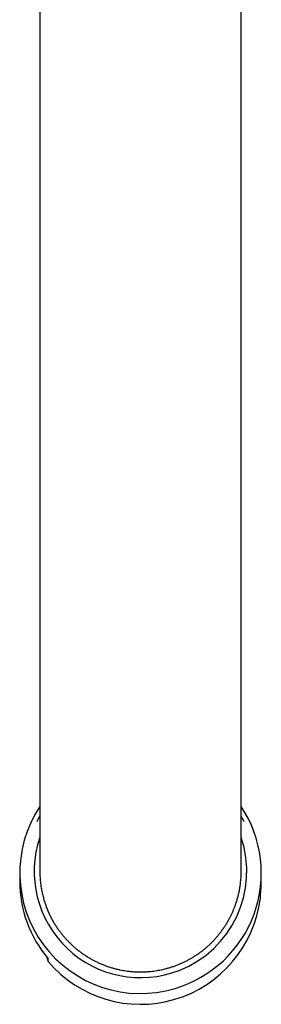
# Model space of a CAD drawing. Header units: millimetres. Extents: x 8 to 776, y 12 to 810.
# Tile 1 of 25: x 391 to 415, y 156 to 254. Entities that reach past the tile are written whole.
import ezdxf

# ---------------------------------------------------------------- set-up
doc = ezdxf.new("R2010")
doc.units = ezdxf.units.MM

msp = doc.modelspace()

# ---------------------------------------------------------------- linework, layer by layer
at = {"color": 7, "linetype": 'Continuous', "lineweight": 30}
for p, q in [((393, 404.4), (393, 169.309)), ((413, 169.309), (413, 404.4)), ((391, 169.158), (391, 168.356)), ((393, 169.325), (393, 169.317)), ((413, 169.317), (413, 169.325)), ((415, 168.356), (415, 169.158)), ((414.911, 166.636), (414.911, 166.906)), ((393.696, 160.81), (393.828, 160.377)), ((393.828, 160.377), (393.828, 160.648))]:
    msp.add_line(p, q, dxfattribs=at)
for centre, radius, start, end in [((402.978, 169.16), 11.966, 146.49377, 286.75086), ((403.056, 169.156), 11.94, 286.39687, 33.61315), ((402.99, 169.312), 10.543, 161.34705, 291.37388), ((403.049, 169.3), 10.511, 291.09596, 18.78242), ((402.927, 168.359), 11.927, 180.01364, 220.27677), ((403.091, 168.356), 11.909, 353.00995, 359.99994), ((402.995, 168.135), 12.01, 220.23897, 352.82743)]:
    msp.add_arc(centre, radius, start, end, dxfattribs=at)
for points, knots in [([(393, 174.811), (392.982, 174.779), (392.929, 174.687), (392.846, 174.534), (392.765, 174.379), (392.718, 174.284), (392.7, 174.249)], [0, 0, 0, 0, 0.175319, 0.497369, 0.819415, 1, 1, 1, 1]), ([(413.3, 174.249), (413.28, 174.289), (413.23, 174.39), (413.145, 174.55), (413.065, 174.697), (413.016, 174.784), (413, 174.811)], [0, 0, 0, 0, 0.208476, 0.530507, 0.852542, 1, 1, 1, 1]), ([(393.001, 169.309), (393.001, 169.26), (393, 169.107), (393.009, 168.851), (393.028, 168.543), (393.055, 168.248), (393.09, 167.965), (393.13, 167.701), (393.176, 167.443), (393.227, 167.19), (393.286, 166.939), (393.348, 166.698), (393.414, 166.467), (393.483, 166.247), (393.556, 166.028), (393.634, 165.815), (393.714, 165.608), (393.797, 165.408), (393.884, 165.21), (393.997, 164.967), (394.14, 164.681), (394.315, 164.363), (394.497, 164.059), (394.686, 163.767), (394.885, 163.481), (395.086, 163.212), (395.288, 162.961), (395.488, 162.727), (395.696, 162.498), (395.926, 162.261), (396.178, 162.017), (396.449, 161.775), (396.722, 161.548), (396.997, 161.335), (397.279, 161.131), (397.558, 160.944), (397.832, 160.774), (398.099, 160.618), (398.371, 160.471), (398.666, 160.323), (398.985, 160.177), (399.321, 160.038), (399.654, 159.913), (399.984, 159.803), (400.318, 159.704), (400.643, 159.62), (400.958, 159.549), (401.261, 159.491), (401.567, 159.442), (401.894, 159.4), (402.243, 159.367), (402.606, 159.346), (402.962, 159.339), (403.31, 159.344), (403.658, 159.36), (403.992, 159.388), (404.312, 159.425), (404.618, 159.471), (404.923, 159.525), (405.246, 159.593), (405.586, 159.678), (405.935, 159.778), (406.273, 159.888), (406.6, 160.007), (406.923, 160.138), (407.229, 160.274), (407.519, 160.415), (407.792, 160.558), (408.061, 160.71), (408.343, 160.881), (408.637, 161.072), (408.933, 161.282), (409.215, 161.497), (409.484, 161.718), (409.745, 161.947), (409.989, 162.177), (410.216, 162.405), (410.426, 162.631), (410.63, 162.863), (410.84, 163.117), (411.053, 163.395), (411.263, 163.69), (411.458, 163.987), (411.638, 164.283), (411.809, 164.587), (411.963, 164.884), (412.101, 165.174), (412.225, 165.457), (412.34, 165.743), (412.453, 166.052), (412.562, 166.384), (412.662, 166.733), (412.748, 167.077), (412.82, 167.417), (412.88, 167.759), (412.927, 168.091), (412.961, 168.41), (412.984, 168.718), (412.998, 169.018), (412.999, 169.216), (413, 169.311)], [0, 0, 0, 0, 0.004785, 0.014619, 0.024492, 0.034364, 0.043053, 0.051748, 0.059969, 0.06819, 0.076433, 0.084675, 0.092046, 0.099416, 0.106802, 0.114188, 0.121099, 0.12801, 0.134934, 0.141858, 0.153676, 0.16551, 0.176584, 0.187657, 0.198785, 0.209912, 0.219747, 0.229581, 0.239454, 0.249326, 0.261137, 0.272965, 0.284033, 0.2951, 0.306222, 0.317343, 0.327173, 0.337002, 0.346869, 0.356736, 0.368541, 0.380361, 0.391422, 0.402483, 0.413598, 0.424713, 0.434536, 0.44436, 0.454221, 0.464082, 0.475881, 0.487697, 0.498753, 0.509809, 0.520919, 0.532029, 0.541848, 0.551667, 0.561524, 0.571381, 0.583178, 0.594992, 0.606047, 0.617102, 0.62821, 0.639319, 0.649137, 0.658954, 0.66881, 0.678665, 0.690465, 0.702282, 0.713339, 0.724396, 0.735508, 0.746619, 0.756438, 0.766258, 0.776116, 0.785973, 0.797779, 0.809602, 0.820665, 0.831727, 0.842844, 0.85396, 0.863785, 0.87361, 0.883472, 0.893334, 0.905148, 0.916978, 0.928047, 0.939116, 0.95024, 0.961363, 0.971194, 0.981024, 0.990893, 1, 1, 1, 1])]:
    msp.add_open_spline(points, degree=3, knots=knots, dxfattribs=at)

doc.saveas('drawing.dxf')
